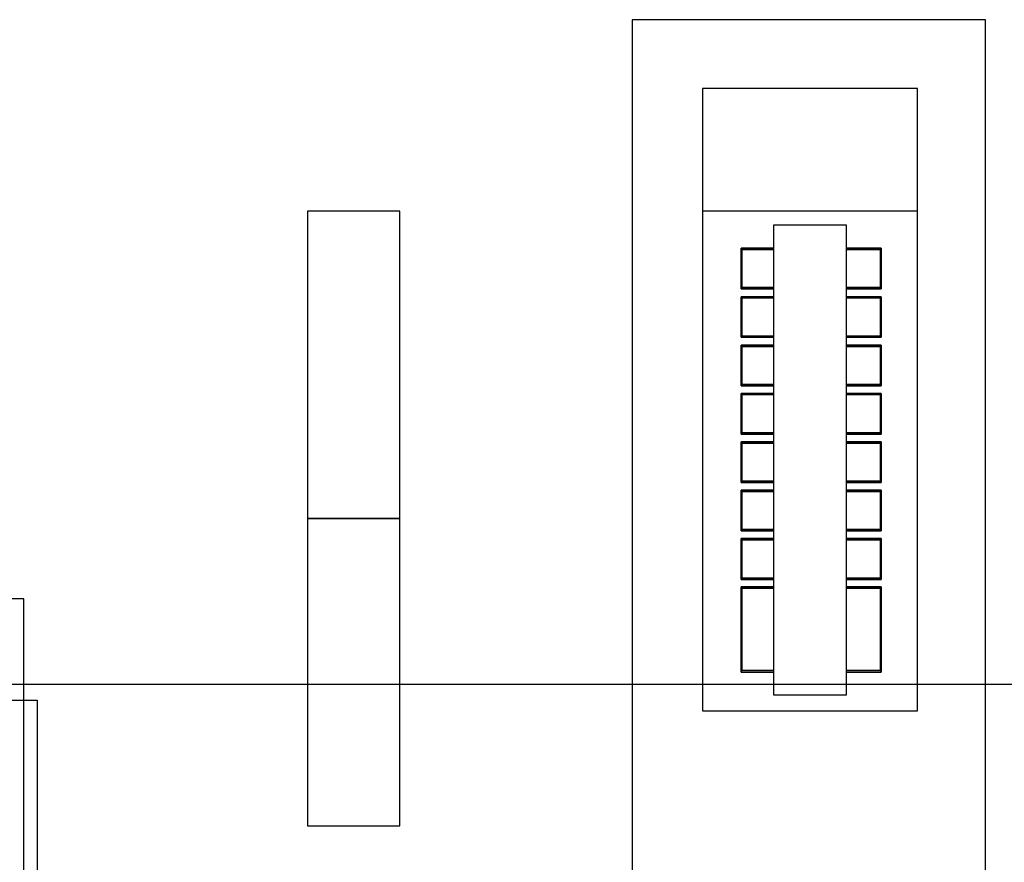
# Model space of a CAD drawing. Header units: millimetres. Extents: x 335 to 739279, y -1 to 84.
# Tile 118 of 244: x 364.62 to 373.13, y 44.58 to 51.86. Entities that reach past the tile are written whole.
import ezdxf

# ---------------------------------------------------------------- set-up
doc = ezdxf.new("R2010")
doc.units = ezdxf.units.MM
doc.header["$MEASUREMENT"] = 0

msp = doc.modelspace()

# ---------------------------------------------------------------- linework, layer by layer
at = {"color": 7}
for p, q in [((372.9628, 51.8569), (369.9128, 51.8569)), ((369.9128, 51.8569), (369.9128, 37.9289)), ((372.9628, 37.9289), (372.9628, 51.8569)), ((367.9048, 50.2019), (367.1088, 50.2019)), ((367.1088, 50.2019), (367.1088, 47.5489)), ((367.9048, 47.5489), (367.9048, 50.2019)), ((370.8518, 49.8839), (370.8518, 49.5329)), ((371.1328, 49.8839), (370.8518, 49.8839)), ((370.8608, 49.5429), (370.8608, 49.8729)), ((370.8608, 49.8729), (371.1328, 49.8729)), ((372.0618, 49.8839), (371.7628, 49.8839)), ((371.7628, 49.8729), (372.0518, 49.8729)), ((372.0518, 49.8729), (372.0518, 49.5429)), ((372.0618, 49.5329), (372.0618, 49.8839)), ((370.8518, 49.5329), (371.1328, 49.5329)), ((371.1328, 49.5429), (370.8608, 49.5429)), ((372.0518, 49.5429), (371.7628, 49.5429)), ((371.7628, 49.5329), (372.0618, 49.5329)), ((370.8518, 49.4649), (370.8518, 49.1149)), ((371.1328, 49.4649), (370.8518, 49.4649)), ((370.8608, 49.1249), (370.8608, 49.4549)), ((370.8608, 49.4549), (371.1328, 49.4549)), ((372.0618, 49.4649), (371.7628, 49.4649)), ((371.7628, 49.4549), (372.0518, 49.4549)), ((372.0518, 49.4549), (372.0518, 49.1249)), ((372.0618, 49.1149), (372.0618, 49.4649)), ((370.8518, 49.1149), (371.1328, 49.1149)), ((371.1328, 49.1249), (370.8608, 49.1249)), ((372.0518, 49.1249), (371.7628, 49.1249)), ((371.7628, 49.1149), (372.0618, 49.1149)), ((370.8518, 49.0469), (370.8518, 48.6949)), ((371.1328, 49.0469), (370.8518, 49.0469)), ((370.8608, 48.7059), (370.8608, 49.0359)), ((370.8608, 49.0359), (371.1328, 49.0359)), ((372.0618, 49.0469), (371.7628, 49.0469)), ((371.7628, 49.0359), (372.0518, 49.0359)), ((372.0518, 49.0359), (372.0518, 48.7059)), ((372.0618, 48.6949), (372.0618, 49.0469)), ((370.8518, 48.6949), (371.1328, 48.6949)), ((371.1328, 48.7059), (370.8608, 48.7059)), ((372.0518, 48.7059), (371.7628, 48.7059)), ((371.7628, 48.6949), (372.0618, 48.6949)), ((370.8518, 48.6299), (370.8518, 48.2769)), ((371.1328, 48.6299), (370.8518, 48.6299)), ((370.8608, 48.2879), (370.8608, 48.6189)), ((370.8608, 48.6189), (371.1328, 48.6189)), ((372.0618, 48.6299), (371.7628, 48.6299)), ((371.7628, 48.6189), (372.0518, 48.6189)), ((372.0518, 48.6189), (372.0518, 48.2879)), ((372.0618, 48.2769), (372.0618, 48.6299)), ((370.8518, 48.2769), (371.1328, 48.2769)), ((370.8518, 48.2119), (370.8518, 47.8609)), ((371.1328, 48.2119), (370.8518, 48.2119)), ((371.1328, 48.2879), (370.8608, 48.2879)), ((372.0518, 48.2879), (371.7628, 48.2879)), ((371.7628, 48.2769), (372.0618, 48.2769)), ((372.0618, 48.2119), (371.7628, 48.2119)), ((372.0618, 47.8609), (372.0618, 48.2119)), ((370.8608, 47.8709), (370.8608, 48.2009)), ((370.8608, 48.2009), (371.1328, 48.2009)), ((371.7628, 48.2009), (372.0518, 48.2009)), ((372.0518, 48.2009), (372.0518, 47.8709)), ((371.1328, 47.8709), (370.8608, 47.8709)), ((372.0518, 47.8709), (371.7628, 47.8709)), ((370.8518, 47.8609), (371.1328, 47.8609)), ((370.8518, 47.7929), (370.8518, 47.4429)), ((371.1328, 47.7929), (370.8518, 47.7929)), ((371.7628, 47.8609), (372.0618, 47.8609)), ((372.0618, 47.7929), (371.7628, 47.7929)), ((372.0618, 47.4429), (372.0618, 47.7929)), ((370.8608, 47.4529), (370.8608, 47.7829)), ((370.8608, 47.7829), (371.1328, 47.7829)), ((371.7628, 47.7829), (372.0518, 47.7829)), ((372.0518, 47.7829), (372.0518, 47.4529)), ((367.1088, 47.5489), (367.9048, 47.5489)), ((367.9048, 47.5489), (367.1088, 47.5489)), ((367.1088, 47.5489), (367.1088, 44.8959)), ((367.9048, 44.8959), (367.9048, 47.5489)), ((371.1328, 47.4529), (370.8608, 47.4529)), ((372.0518, 47.4529), (371.7628, 47.4529)), ((370.8518, 47.4429), (371.1328, 47.4429)), ((370.8518, 47.3759), (370.8518, 47.0229)), ((371.1328, 47.3759), (370.8518, 47.3759)), ((370.8608, 47.0339), (370.8608, 47.3649)), ((370.8608, 47.3649), (371.1328, 47.3649)), ((371.7628, 47.4429), (372.0618, 47.4429)), ((372.0618, 47.3759), (371.7628, 47.3759)), ((371.7628, 47.3649), (372.0518, 47.3649)), ((372.0518, 47.3649), (372.0518, 47.0339)), ((372.0618, 47.0229), (372.0618, 47.3759)), ((370.8518, 47.0229), (371.1328, 47.0229)), ((371.1328, 47.0339), (370.8608, 47.0339)), ((372.0518, 47.0339), (371.7628, 47.0339)), ((371.7628, 47.0229), (372.0618, 47.0229)), ((370.8518, 46.9589), (370.8518, 46.2209)), ((371.1328, 46.9589), (370.8518, 46.9589)), ((370.8608, 46.2379), (370.8608, 46.9479)), ((370.8608, 46.9479), (371.1328, 46.9479)), ((372.0618, 46.9589), (371.7628, 46.9589)), ((371.7628, 46.9479), (372.0518, 46.9479)), ((372.0518, 46.9479), (372.0518, 46.2379)), ((372.0618, 46.2209), (372.0618, 46.9589)), ((364.6588, 46.8549), (363.2638, 46.8549)), ((364.6588, 43.3719), (364.6588, 46.8549)), ((370.8518, 46.2209), (371.1328, 46.2209)), ((371.1328, 46.2379), (370.8608, 46.2379)), ((372.0518, 46.2379), (371.7628, 46.2379)), ((371.7628, 46.2209), (372.0618, 46.2209)), ((364.0478, 46.1179), (382.8998, 46.1179)), ((364.6588, 45.7409), (364.6588, 45.8469)), ((367.1088, 44.8959), (367.9048, 44.8959))]:
    msp.add_line(p, q, dxfattribs=at)
at = {"color": 7, "linetype": 'Continuous'}
for p, q in [((372.3758, 51.2639), (370.5188, 51.2639)), ((370.5188, 51.2639), (370.5188, 50.2019)), ((372.3758, 50.2019), (372.3758, 51.2639)), ((370.5188, 50.2019), (370.5188, 45.8889)), ((372.3758, 50.2019), (370.5188, 50.2019)), ((372.3758, 45.8889), (372.3758, 50.2019)), ((371.7628, 50.0819), (371.1328, 50.0819)), ((371.1328, 50.0819), (371.1328, 46.0259)), ((371.7628, 46.0259), (371.7628, 50.0819)), ((370.8518, 49.8839), (371.1328, 49.8839)), ((370.8518, 49.5329), (370.8518, 49.8839)), ((371.7628, 49.8839), (372.0618, 49.8839)), ((372.0618, 49.8839), (372.0618, 49.5329)), ((371.1328, 49.5329), (370.8518, 49.5329)), ((372.0618, 49.5329), (371.7628, 49.5329)), ((370.8518, 49.1149), (370.8518, 49.4649)), ((370.8518, 49.4649), (371.1328, 49.4649)), ((371.7628, 49.4649), (372.0618, 49.4649)), ((372.0618, 49.4649), (372.0618, 49.1149)), ((371.1328, 49.1149), (370.8518, 49.1149)), ((372.0618, 49.1149), (371.7628, 49.1149)), ((370.8518, 48.6949), (370.8518, 49.0469)), ((370.8518, 49.0469), (371.1328, 49.0469)), ((371.7628, 49.0469), (372.0618, 49.0469)), ((372.0618, 49.0469), (372.0618, 48.6949)), ((371.1328, 48.6949), (370.8518, 48.6949)), ((372.0618, 48.6949), (371.7628, 48.6949)), ((370.8518, 48.2769), (370.8518, 48.6299)), ((370.8518, 48.6299), (371.1328, 48.6299)), ((371.7628, 48.6299), (372.0618, 48.6299)), ((372.0618, 48.6299), (372.0618, 48.2769)), ((371.1328, 48.2769), (370.8518, 48.2769)), ((370.8518, 47.8609), (370.8518, 48.2119)), ((370.8518, 48.2119), (371.1328, 48.2119)), ((372.0618, 48.2769), (371.7628, 48.2769)), ((371.7628, 48.2119), (372.0618, 48.2119)), ((372.0618, 48.2119), (372.0618, 47.8609)), ((371.1328, 47.8609), (370.8518, 47.8609)), ((370.8518, 47.4429), (370.8518, 47.7929)), ((370.8518, 47.7929), (371.1328, 47.7929)), ((372.0618, 47.8609), (371.7628, 47.8609)), ((371.7628, 47.7929), (372.0618, 47.7929)), ((372.0618, 47.7929), (372.0618, 47.4429)), ((371.1328, 47.4429), (370.8518, 47.4429)), ((370.8518, 47.0229), (370.8518, 47.3759)), ((370.8518, 47.3759), (371.1328, 47.3759)), ((372.0618, 47.4429), (371.7628, 47.4429)), ((371.7628, 47.3759), (372.0618, 47.3759)), ((372.0618, 47.3759), (372.0618, 47.0229)), ((371.1328, 47.0229), (370.8518, 47.0229)), ((372.0618, 47.0229), (371.7628, 47.0229)), ((370.8518, 46.2209), (370.8518, 46.9589)), ((370.8518, 46.9589), (371.1328, 46.9589)), ((371.7628, 46.9589), (372.0618, 46.9589)), ((372.0618, 46.9589), (372.0618, 46.2209)), ((371.1328, 46.2209), (370.8518, 46.2209)), ((372.0618, 46.2209), (371.7628, 46.2209)), ((371.1328, 46.0259), (371.7628, 46.0259)), ((370.5188, 45.8889), (372.3758, 45.8889))]:
    msp.add_line(p, q, dxfattribs=at)
at = {"color": 3}
msp.add_lwpolyline([(364.7727, 39.9901), (360.6025, 39.9901), (360.6025, 45.9818), (364.7727, 45.9818)], close=True, dxfattribs=at)

doc.saveas('drawing.dxf')
